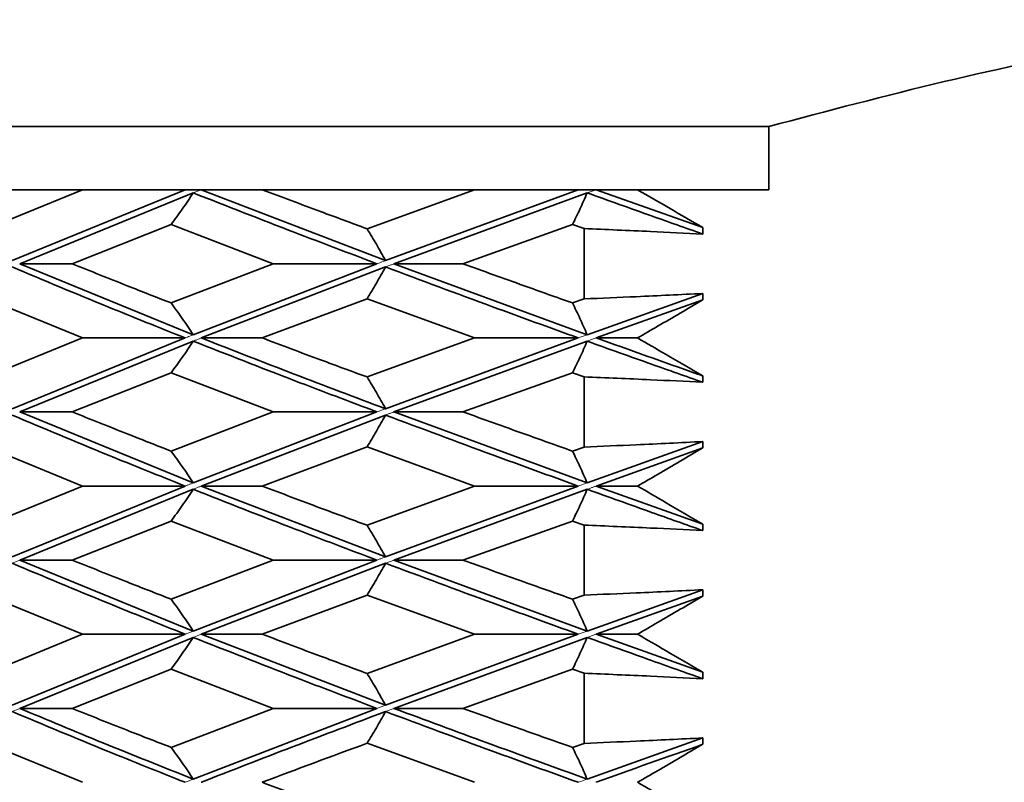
# Model space of a CAD drawing. Header units: millimetres. Extents: x 0 to 1118, y 0 to 864.
# Tile 68 of 200: x 484.42 to 487.53, y 380.85 to 383.26. Entities that reach past the tile are written whole.
import ezdxf

# ---------------------------------------------------------------- set-up
doc = ezdxf.new("R2010")
doc.units = ezdxf.units.MM

msp = doc.modelspace()

# ---------------------------------------------------------------- linework, layer by layer
at = {"color": 7, "linetype": 'Continuous', "lineweight": 35}
for p, q in [((486.7894, 382.9261), (482.8444, 382.9261)), ((486.7894, 382.9261), (486.7894, 382.7261)), ((484.6189, 382.7261), (484.0241, 382.7261)), ((484.6189, 382.7261), (484.3156, 382.6025)), ((484.9432, 382.7261), (484.3962, 382.502)), ((484.9687, 382.716), (484.4201, 382.4918)), ((484.9432, 382.7261), (484.6189, 382.7261)), ((484.9942, 382.7261), (484.9432, 382.7261)), ((484.9942, 382.7261), (485.5768, 382.502)), ((485.187, 382.7261), (484.9942, 382.7261)), ((485.8584, 382.7261), (485.187, 382.7261)), ((485.8584, 382.7261), (485.5185, 382.6025)), ((486.1866, 382.7261), (485.5768, 382.502)), ((486.2146, 382.716), (485.6037, 382.4918)), ((486.1866, 382.7261), (485.8584, 382.7261)), ((486.2427, 382.7261), (486.1866, 382.7261)), ((486.2427, 382.7261), (486.5802, 382.606)), ((486.374, 382.7261), (486.2427, 382.7261)), ((486.7894, 382.7261), (486.374, 382.7261)), ((484.8989, 382.6158), (484.5859, 382.4918)), ((484.8989, 382.6158), (485.2221, 382.4918)), ((486.1684, 382.6158), (485.8217, 382.4918)), ((486.1684, 382.6158), (486.2047, 382.6029)), ((486.2047, 382.6029), (486.2047, 382.3806)), ((486.5802, 382.606), (486.5802, 382.5858)), ((484.4201, 382.4918), (484.5859, 382.4918)), ((484.4201, 382.4918), (484.9687, 382.2672)), ((485.2221, 382.4918), (484.8989, 382.3677)), ((485.5499, 382.4918), (484.9687, 382.2672)), ((485.5499, 382.4918), (485.2221, 382.4918)), ((485.6037, 382.4918), (485.8217, 382.4918)), ((485.6037, 382.4918), (486.2146, 382.2672)), ((485.5768, 382.4817), (484.9942, 382.2571)), ((486.5802, 382.3978), (486.2146, 382.2672)), ((486.5802, 382.3978), (486.5802, 382.3775)), ((484.3156, 382.381), (484.6189, 382.2571)), ((485.5185, 382.381), (485.187, 382.2571)), ((485.5185, 382.381), (485.8584, 382.2571)), ((486.2047, 382.3806), (486.1684, 382.3677)), ((486.5802, 382.3775), (486.2427, 382.2571)), ((484.6189, 382.2571), (484.3156, 382.1336)), ((484.9432, 382.2571), (484.3962, 382.0333)), ((484.9687, 382.247), (484.4201, 382.0232)), ((484.9432, 382.2571), (484.6189, 382.2571)), ((484.9942, 382.2571), (485.187, 382.2571)), ((485.8584, 382.2571), (485.5185, 382.1336)), ((486.1866, 382.2571), (485.5768, 382.0333)), ((486.2146, 382.247), (485.6037, 382.0232)), ((486.1866, 382.2571), (485.8584, 382.2571)), ((486.2427, 382.2571), (486.374, 382.2571)), ((484.8989, 382.1468), (484.5859, 382.0232)), ((484.8989, 382.1468), (485.2221, 382.0232)), ((486.1684, 382.1468), (485.8217, 382.0232)), ((486.1684, 382.1468), (486.2047, 382.134)), ((486.2047, 382.134), (486.2047, 381.9121)), ((486.5802, 382.1371), (486.5802, 382.1169)), ((484.4201, 382.0232), (484.5859, 382.0232)), ((484.4201, 382.0232), (484.9687, 381.7985)), ((485.2221, 382.0232), (484.8989, 381.8992)), ((485.5499, 382.0232), (484.9687, 381.7985)), ((485.5499, 382.0232), (485.2221, 382.0232)), ((485.6037, 382.0232), (485.8217, 382.0232)), ((485.6037, 382.0232), (486.2146, 381.7985)), ((485.5768, 382.0131), (484.9942, 381.7884)), ((486.5802, 381.9293), (486.2146, 381.7985)), ((486.5802, 381.9293), (486.5802, 381.909)), ((484.3156, 381.9125), (484.6189, 381.7884)), ((485.5185, 381.9125), (485.187, 381.7884)), ((485.5185, 381.9125), (485.8584, 381.7884)), ((486.2047, 381.9121), (486.1684, 381.8992)), ((486.5802, 381.909), (486.2427, 381.7884)), ((484.6189, 381.7884), (484.3156, 381.6645)), ((484.9432, 381.7884), (484.3962, 381.5643)), ((484.9687, 381.7783), (484.4201, 381.5543)), ((484.9432, 381.7884), (484.6189, 381.7884)), ((484.9942, 381.7884), (485.187, 381.7884)), ((484.9942, 381.7884), (485.5768, 381.5643)), ((485.8584, 381.7884), (485.5185, 381.6645)), ((486.1866, 381.7884), (485.5768, 381.5643)), ((486.2146, 381.7783), (485.6037, 381.5543)), ((486.1866, 381.7884), (485.8584, 381.7884)), ((486.2427, 381.7884), (486.374, 381.7884)), ((486.2427, 381.7884), (486.5802, 381.668)), ((484.8989, 381.6777), (484.5859, 381.5543)), ((484.8989, 381.6777), (485.2221, 381.5543)), ((486.1684, 381.6777), (485.8217, 381.5543)), ((486.1684, 381.6777), (486.2047, 381.6649)), ((486.2047, 381.6649), (486.2047, 381.4435)), ((486.5802, 381.668), (486.5802, 381.6478)), ((484.4201, 381.5543), (484.5859, 381.5543)), ((484.4201, 381.5543), (484.9687, 381.33)), ((485.2221, 381.5543), (484.8989, 381.4307)), ((485.5499, 381.5543), (484.9687, 381.33)), ((485.5499, 381.5543), (485.2221, 381.5543)), ((485.6037, 381.5543), (485.8217, 381.5543)), ((485.6037, 381.5543), (486.2146, 381.33)), ((485.5768, 381.5442), (484.9942, 381.3199)), ((484.3156, 381.4439), (484.6189, 381.3199)), ((485.5185, 381.4439), (485.187, 381.3199)), ((485.5185, 381.4439), (485.8584, 381.3199)), ((486.2047, 381.4435), (486.1684, 381.4307)), ((486.5802, 381.4606), (486.2146, 381.33)), ((486.5802, 381.4404), (486.2427, 381.3199)), ((486.5802, 381.4606), (486.5802, 381.4404)), ((484.6189, 381.3199), (484.3156, 381.1958)), ((484.9432, 381.3199), (484.3962, 381.0953)), ((484.9687, 381.3098), (484.4201, 381.0852)), ((484.9432, 381.3199), (484.6189, 381.3199)), ((484.9942, 381.3199), (485.187, 381.3199)), ((484.9942, 381.3199), (485.5768, 381.0953)), ((485.8584, 381.3199), (485.5185, 381.1958)), ((486.1866, 381.3199), (485.5768, 381.0953)), ((486.2146, 381.3098), (485.6037, 381.0852)), ((486.1866, 381.3199), (485.8584, 381.3199)), ((486.2427, 381.3199), (486.5802, 381.1993)), ((486.2427, 381.3199), (486.374, 381.3199)), ((484.8989, 381.2091), (484.5859, 381.0852)), ((484.8989, 381.2091), (485.2221, 381.0852)), ((486.1684, 381.2091), (485.8217, 381.0852)), ((486.1684, 381.2091), (486.2047, 381.1962)), ((486.2047, 381.1962), (486.2047, 380.9746)), ((486.5802, 381.1993), (486.5802, 381.1791)), ((484.4201, 381.0852), (484.5859, 381.0852)), ((485.2221, 381.0852), (484.8989, 380.9618)), ((485.5499, 381.0852), (484.9687, 380.8615)), ((485.5499, 381.0852), (485.2221, 381.0852)), ((485.6037, 381.0852), (485.8217, 381.0852)), ((484.3156, 380.975), (484.6189, 380.8513)), ((485.5185, 380.975), (485.8584, 380.8513)), ((486.2047, 380.9746), (486.1684, 380.9618)), ((486.5802, 380.9916), (486.2146, 380.8615)), ((486.5802, 380.9916), (486.5802, 380.9715))]:
    msp.add_line(p, q, dxfattribs=at)
at = {"color": 7, "linetype": 'Continuous', "lineweight": 18}
for p, q in [((484.9942, 382.7261), (484.9687, 382.716)), ((486.2427, 382.7261), (486.2146, 382.716)), ((486.2146, 382.2672), (486.1866, 382.2571)), ((486.2146, 381.7985), (486.1866, 381.7884)), ((484.4201, 381.5543), (484.3962, 381.5442)), ((484.9687, 381.33), (484.9432, 381.3199)), ((484.9942, 381.3199), (484.9687, 381.3098)), ((486.2146, 381.33), (486.1866, 381.3199)), ((485.5768, 381.0953), (485.5499, 381.0852)), ((484.4201, 381.0852), (484.3962, 381.0751)), ((485.6037, 381.0852), (485.5768, 381.0751))]:
    msp.add_line(p, q, dxfattribs=at)
at = {"color": 7, "linetype": 'Continuous', "lineweight": 35}
for points, knots in [([(491.055, 382.9261), (490.724, 383.0151), (490.0557, 383.1947), (488.9924, 383.2858), (487.8871, 383.2168), (487.1584, 383.0238), (486.7894, 382.9261)], [0, 0, 0, 0, 0.237077, 0.47874, 0.736046, 1, 1, 1, 1]), ([(484.8989, 382.6158), (484.9107, 382.632), (484.9284, 382.6563), (484.9516, 382.6901), (484.963, 382.7074), (484.9687, 382.716)], [0, 0, 0, 0, 0.499762, 0.749849, 1, 1, 1, 1]), ([(484.9687, 382.716), (485.0751, 382.6743), (485.2653, 382.5997), (485.4629, 382.5248), (485.5499, 382.4918)], [0, 0, 0, 0, 0.559517, 1, 1, 1, 1]), ([(485.187, 382.7261), (485.2483, 382.7031), (485.3577, 382.662), (485.4693, 382.6207), (485.5185, 382.6025)], [0, 0, 0, 0, 0.559638, 1, 1, 1, 1]), ([(486.1684, 382.6158), (486.1762, 382.632), (486.1879, 382.6563), (486.2033, 382.6901), (486.2108, 382.7074), (486.2146, 382.716)], [0, 0, 0, 0, 0.499762, 0.749849, 1, 1, 1, 1]), ([(486.2146, 382.716), (486.2824, 382.6918), (486.4034, 382.6484), (486.5261, 382.605), (486.5802, 382.5858)], [0, 0, 0, 0, 0.5596389, 1, 1, 1, 1]), ([(486.374, 382.7261), (486.4084, 382.7062), (486.4772, 382.6663), (486.5458, 382.6261), (486.5802, 382.606)], [0, 0, 0, 0, 0.499997, 1, 1, 1, 1]), ([(485.5185, 382.6025), (485.5284, 382.5863), (485.5432, 382.5619), (485.5625, 382.528), (485.572, 382.5107), (485.5768, 382.502)], [0, 0, 0, 0, 0.499738, 0.749834, 1, 1, 1, 1]), ([(486.5802, 382.5858), (486.5251, 382.5886), (486.4351, 382.593), (486.3099, 382.5986), (486.2398, 382.6015), (486.2047, 382.6029)], [0, 0, 0, 0, 0.439826, 0.719912, 1, 1, 1, 1]), ([(484.5859, 382.4918), (484.6436, 382.4687), (484.7467, 382.4273), (484.8524, 382.3859), (484.8989, 382.3677)], [0, 0, 0, 0, 0.560014, 1, 1, 1, 1]), ([(485.8217, 382.4918), (485.8859, 382.4687), (486.0006, 382.4273), (486.1171, 382.3859), (486.1684, 382.3677)], [0, 0, 0, 0, 0.560014, 1, 1, 1, 1]), ([(484.3962, 382.4817), (484.496, 382.4397), (484.6741, 382.3648), (484.861, 382.29), (484.9432, 382.2571)], [0, 0, 0, 0, 0.560203, 1, 1, 1, 1]), ([(485.5185, 382.381), (485.5284, 382.3973), (485.5432, 382.4217), (485.5625, 382.4556), (485.572, 382.473), (485.5768, 382.4817)], [0, 0, 0, 0, 0.499745, 0.749839, 1, 1, 1, 1]), ([(485.5768, 382.4817), (485.689, 382.4397), (485.8893, 382.3648), (486.0958, 382.29), (486.1866, 382.2571)], [0, 0, 0, 0, 0.560203, 1, 1, 1, 1]), ([(486.2047, 382.3806), (486.2598, 382.3829), (486.3499, 382.3867), (486.475, 382.3925), (486.5451, 382.396), (486.5802, 382.3978)], [0, 0, 0, 0, 0.439824, 0.71991, 1, 1, 1, 1]), ([(484.8989, 382.3677), (484.9107, 382.3515), (484.9285, 382.3271), (484.9516, 382.2932), (484.963, 382.2759), (484.9687, 382.2672)], [0, 0, 0, 0, 0.499754, 0.749844, 1, 1, 1, 1]), ([(486.1684, 382.3677), (486.1762, 382.3515), (486.1879, 382.3271), (486.2033, 382.2932), (486.2108, 382.2759), (486.2146, 382.2672)], [0, 0, 0, 0, 0.499754, 0.749844, 1, 1, 1, 1]), ([(486.5802, 382.3775), (486.5326, 382.3496), (486.464, 382.3093), (486.3952, 382.2694), (486.374, 382.2571)], [0, 0, 0, 0, 0.692402, 1, 1, 1, 1]), ([(484.8989, 382.1468), (484.9107, 382.1629), (484.9285, 382.1872), (484.9516, 382.221), (484.963, 382.2383), (484.9687, 382.247)], [0, 0, 0, 0, 0.499731, 0.74983, 1, 1, 1, 1]), ([(484.9687, 382.247), (485.0751, 382.2052), (485.2653, 382.1307), (485.4629, 382.0561), (485.5499, 382.0232)], [0, 0, 0, 0, 0.559777, 1, 1, 1, 1]), ([(484.9942, 382.2571), (485.0915, 382.219), (485.282, 382.1444), (485.48, 382.0698), (485.5768, 382.0333)], [0, 0, 0, 0, 0.510909, 1, 1, 1, 1]), ([(485.187, 382.2571), (485.2483, 382.234), (485.3577, 382.1927), (485.4694, 382.1517), (485.5185, 382.1336)], [0, 0, 0, 0, 0.560356, 1, 1, 1, 1]), ([(486.1684, 382.1468), (486.1762, 382.1629), (486.188, 382.1872), (486.2033, 382.221), (486.2108, 382.2383), (486.2146, 382.247)], [0, 0, 0, 0, 0.499731, 0.74983, 1, 1, 1, 1]), ([(486.2146, 382.247), (486.2824, 382.2226), (486.4034, 382.1792), (486.5262, 382.136), (486.5802, 382.1169)], [0, 0, 0, 0, 0.560298, 1, 1, 1, 1]), ([(486.2427, 382.2571), (486.3494, 382.2189), (486.4614, 382.1789), (486.5748, 382.139), (486.5802, 382.1371)], [0, 0, 0, 0, 0.952427, 1, 1, 1, 1]), ([(486.374, 382.2571), (486.404, 382.2396), (486.4728, 382.1997), (486.5415, 382.1596), (486.5802, 382.1371)], [0, 0, 0, 0, 0.43679, 1, 1, 1, 1]), ([(485.5185, 382.1336), (485.5284, 382.1174), (485.5432, 382.0931), (485.5625, 382.0593), (485.572, 382.042), (485.5768, 382.0333)], [0, 0, 0, 0, 0.499731, 0.74983, 1, 1, 1, 1]), ([(486.5802, 382.1169), (486.5251, 382.1197), (486.4351, 382.1241), (486.3099, 382.1297), (486.2398, 382.1325), (486.2047, 382.134)], [0, 0, 0, 0, 0.43983, 0.719914, 1, 1, 1, 1]), ([(484.5859, 382.0232), (484.6436, 382.0001), (484.7467, 381.9588), (484.8524, 381.9174), (484.8989, 381.8992)], [0, 0, 0, 0, 0.55984, 1, 1, 1, 1]), ([(485.8217, 382.0232), (485.8859, 382.0001), (486.0006, 381.9588), (486.1171, 381.9174), (486.1684, 381.8992)], [0, 0, 0, 0, 0.55984, 1, 1, 1, 1]), ([(484.3962, 382.0131), (484.4959, 381.9712), (484.674, 381.8963), (484.8609, 381.8214), (484.9432, 381.7884)], [0, 0, 0, 0, 0.559886, 1, 1, 1, 1]), ([(485.5185, 381.9125), (485.5284, 381.9288), (485.5432, 381.9532), (485.5625, 381.9871), (485.572, 382.0044), (485.5768, 382.0131)], [0, 0, 0, 0, 0.499753, 0.749844, 1, 1, 1, 1]), ([(485.5768, 382.0131), (485.6889, 381.9712), (485.8893, 381.8963), (486.0957, 381.8214), (486.1866, 381.7884)], [0, 0, 0, 0, 0.559886, 1, 1, 1, 1]), ([(486.2047, 381.9121), (486.2598, 381.9144), (486.3499, 381.9182), (486.475, 381.924), (486.5451, 381.9275), (486.5802, 381.9293)], [0, 0, 0, 0, 0.439824, 0.719911, 1, 1, 1, 1]), ([(484.8989, 381.8992), (484.9107, 381.883), (484.9285, 381.8585), (484.9516, 381.8246), (484.963, 381.8072), (484.9687, 381.7985)], [0, 0, 0, 0, 0.499746, 0.74984, 1, 1, 1, 1]), ([(486.1684, 381.8992), (486.1762, 381.883), (486.1879, 381.8585), (486.2033, 381.8246), (486.2108, 381.8072), (486.2146, 381.7985)], [0, 0, 0, 0, 0.499746, 0.74984, 1, 1, 1, 1]), ([(486.5802, 381.909), (486.5326, 381.8811), (486.464, 381.8408), (486.3952, 381.8007), (486.374, 381.7884)], [0, 0, 0, 0, 0.6921807, 1, 1, 1, 1]), ([(484.8989, 381.6777), (484.9107, 381.694), (484.9285, 381.7183), (484.9516, 381.7522), (484.963, 381.7696), (484.9687, 381.7783)], [0, 0, 0, 0, 0.499737, 0.749834, 1, 1, 1, 1]), ([(484.9687, 381.7783), (485.0752, 381.7363), (485.2653, 381.6615), (485.463, 381.587), (485.5499, 381.5543)], [0, 0, 0, 0, 0.560546, 1, 1, 1, 1]), ([(485.187, 381.7884), (485.2483, 381.7653), (485.3577, 381.7239), (485.4694, 381.6827), (485.5185, 381.6645)], [0, 0, 0, 0, 0.560216, 1, 1, 1, 1]), ([(486.1684, 381.6777), (486.1762, 381.694), (486.188, 381.7183), (486.2033, 381.7522), (486.2108, 381.7696), (486.2146, 381.7783)], [0, 0, 0, 0, 0.499737, 0.749834, 1, 1, 1, 1]), ([(486.2146, 381.7783), (486.2824, 381.7539), (486.4034, 381.7104), (486.5262, 381.6669), (486.5802, 381.6478)], [0, 0, 0, 0, 0.560252, 1, 1, 1, 1]), ([(486.374, 381.7884), (486.404, 381.7709), (486.4728, 381.7309), (486.5415, 381.6907), (486.5802, 381.668)], [0, 0, 0, 0, 0.436695, 1, 1, 1, 1]), ([(485.5185, 381.6645), (485.5283, 381.6483), (485.5432, 381.624), (485.5625, 381.5903), (485.572, 381.573), (485.5768, 381.5643)], [0, 0, 0, 0, 0.499763, 0.74985, 1, 1, 1, 1]), ([(486.5802, 381.6478), (486.5251, 381.6506), (486.4351, 381.655), (486.3099, 381.6606), (486.2398, 381.6635), (486.2047, 381.6649)], [0, 0, 0, 0, 0.439828, 0.719913, 1, 1, 1, 1]), ([(484.5859, 381.5543), (484.6436, 381.5313), (484.7467, 381.4901), (484.8524, 381.4488), (484.8989, 381.4307)], [0, 0, 0, 0, 0.559666, 1, 1, 1, 1]), ([(485.8217, 381.5543), (485.8859, 381.5313), (486.0006, 381.4901), (486.1171, 381.4488), (486.1684, 381.4307)], [0, 0, 0, 0, 0.559666, 1, 1, 1, 1]), ([(484.3962, 381.5442), (484.4959, 381.5025), (484.674, 381.4278), (484.8609, 381.3529), (484.9432, 381.3199)], [0, 0, 0, 0, 0.55957, 1, 1, 1, 1]), ([(485.5185, 381.4439), (485.5283, 381.4601), (485.5432, 381.4845), (485.5625, 381.5182), (485.572, 381.5356), (485.5768, 381.5442)], [0, 0, 0, 0, 0.49976, 0.749848, 1, 1, 1, 1]), ([(485.5768, 381.5442), (485.6889, 381.5025), (485.8893, 381.4278), (486.0957, 381.3529), (486.1866, 381.3199)], [0, 0, 0, 0, 0.55957, 1, 1, 1, 1]), ([(484.8989, 381.4307), (484.9107, 381.4144), (484.9285, 381.39), (484.9516, 381.3561), (484.963, 381.3387), (484.9687, 381.33)], [0, 0, 0, 0, 0.499739, 0.749835, 1, 1, 1, 1]), ([(486.1684, 381.4307), (486.1762, 381.4144), (486.188, 381.39), (486.2033, 381.3561), (486.2108, 381.3387), (486.2146, 381.33)], [0, 0, 0, 0, 0.499739, 0.749835, 1, 1, 1, 1]), ([(486.2047, 381.4435), (486.2598, 381.4458), (486.3499, 381.4495), (486.475, 381.4553), (486.5451, 381.4589), (486.5802, 381.4606)], [0, 0, 0, 0, 0.439826, 0.719912, 1, 1, 1, 1]), ([(486.5802, 381.4404), (486.5326, 381.4125), (486.4639, 381.3723), (486.3952, 381.3322), (486.374, 381.3199)], [0, 0, 0, 0, 0.6923214, 1, 1, 1, 1]), ([(484.8989, 381.2091), (484.9107, 381.2254), (484.9285, 381.2498), (484.9516, 381.2837), (484.963, 381.3011), (484.9687, 381.3098)], [0, 0, 0, 0, 0.499744, 0.749838, 1, 1, 1, 1]), ([(484.9687, 381.3098), (485.0752, 381.2678), (485.2653, 381.1928), (485.463, 381.1181), (485.5499, 381.0852)], [0, 0, 0, 0, 0.560255, 1, 1, 1, 1]), ([(485.187, 381.3199), (485.2483, 381.2967), (485.3577, 381.2554), (485.4694, 381.214), (485.5185, 381.1958)], [0, 0, 0, 0, 0.5600425, 1, 1, 1, 1]), ([(486.1684, 381.2091), (486.1762, 381.2254), (486.188, 381.2498), (486.2033, 381.2837), (486.2108, 381.3011), (486.2146, 381.3098)], [0, 0, 0, 0, 0.499744, 0.749838, 1, 1, 1, 1]), ([(486.2146, 381.3098), (486.2824, 381.2854), (486.4034, 381.2418), (486.5262, 381.1982), (486.5802, 381.1791)], [0, 0, 0, 0, 0.560068, 1, 1, 1, 1]), ([(486.374, 381.3199), (486.404, 381.3024), (486.4728, 381.2623), (486.5415, 381.222), (486.5802, 381.1993)], [0, 0, 0, 0, 0.436778, 1, 1, 1, 1]), ([(485.5185, 381.1958), (485.5284, 381.1796), (485.5432, 381.1552), (485.5625, 381.1213), (485.572, 381.104), (485.5768, 381.0953)], [0, 0, 0, 0, 0.499755, 0.749845, 1, 1, 1, 1]), ([(486.5802, 381.1791), (486.5251, 381.1818), (486.4351, 381.1863), (486.3099, 381.1919), (486.2398, 381.1948), (486.2047, 381.1962)], [0, 0, 0, 0, 0.4398252, 0.7199114, 1, 1, 1, 1]), ([(484.3962, 381.0751), (484.4959, 381.0334), (484.674, 380.9589), (484.8609, 380.8842), (484.9432, 380.8513)], [0, 0, 0, 0, 0.559638, 1, 1, 1, 1]), ([(484.4201, 381.0852), (484.5071, 381.0489), (484.6856, 380.9744), (484.8728, 380.8997), (484.9687, 380.8615)], [0, 0, 0, 0, 0.487665, 1, 1, 1, 1]), ([(484.5859, 381.0852), (484.6436, 381.0621), (484.7467, 381.0209), (484.8524, 380.9798), (484.8989, 380.9618)], [0, 0, 0, 0, 0.560263, 1, 1, 1, 1]), ([(485.5768, 381.0751), (485.3801, 381.0006), (485.1833, 380.9261), (484.9943, 380.8514), (484.9942, 380.8513)], [0, 0, 0, 0, 0.999412, 1, 1, 1, 1]), ([(485.5185, 380.975), (485.5284, 380.9911), (485.5432, 381.0154), (485.5625, 381.0491), (485.572, 381.0664), (485.5768, 381.0751)], [0, 0, 0, 0, 0.499737, 0.749833, 1, 1, 1, 1]), ([(485.5768, 381.0751), (485.6889, 381.0334), (485.8893, 380.9589), (486.0957, 380.8842), (486.1866, 380.8513)], [0, 0, 0, 0, 0.559638, 1, 1, 1, 1]), ([(485.6037, 381.0852), (485.7015, 381.0489), (485.9021, 380.9744), (486.1087, 380.8997), (486.2146, 380.8615)], [0, 0, 0, 0, 0.487665, 1, 1, 1, 1]), ([(485.8217, 381.0852), (485.8859, 381.0621), (486.0006, 381.0209), (486.1171, 380.9798), (486.1684, 380.9618)], [0, 0, 0, 0, 0.560263, 1, 1, 1, 1]), ([(485.5185, 380.975), (485.4073, 380.9338), (485.2961, 380.8927), (485.1871, 380.8514), (485.187, 380.8513)], [0, 0, 0, 0, 0.9989357, 1, 1, 1, 1]), ([(486.2047, 380.9746), (486.2598, 380.9769), (486.3499, 380.9806), (486.475, 380.9864), (486.5451, 380.9899), (486.5802, 380.9916)], [0, 0, 0, 0, 0.43983, 0.719913, 1, 1, 1, 1]), ([(486.5802, 380.9715), (486.4673, 380.9315), (486.3543, 380.8915), (486.2428, 380.8514), (486.2427, 380.8513)], [0, 0, 0, 0, 0.998905, 1, 1, 1, 1]), ([(486.5802, 380.9715), (486.5326, 380.9437), (486.4639, 380.9036), (486.3951, 380.8636), (486.374, 380.8513)], [0, 0, 0, 0, 0.692823, 1, 1, 1, 1]), ([(484.8989, 380.9618), (484.9107, 380.9456), (484.9285, 380.9213), (484.9516, 380.8875), (484.963, 380.8701), (484.9687, 380.8615)], [0, 0, 0, 0, 0.499732, 0.749831, 1, 1, 1, 1]), ([(486.1684, 380.9618), (486.1762, 380.9456), (486.188, 380.9213), (486.2033, 380.8875), (486.2108, 380.8701), (486.2146, 380.8615)], [0, 0, 0, 0, 0.499732, 0.749831, 1, 1, 1, 1]), ([(485.187, 380.8513), (485.2483, 380.8282), (485.3577, 380.7869), (485.4693, 380.7455), (485.5185, 380.7273)], [0, 0, 0, 0, 0.559869, 1, 1, 1, 1]), ([(486.374, 380.8513), (486.4041, 380.8338), (486.4729, 380.7938), (486.5415, 380.7535), (486.5802, 380.7308)], [0, 0, 0, 0, 0.437039, 1, 1, 1, 1])]:
    msp.add_open_spline(points, degree=3, knots=knots, dxfattribs=at)
at = {"color": 7, "linetype": 'Continuous', "lineweight": 18}
for points, knots in [([(485.5768, 382.502), (485.5742, 382.501), (485.569, 382.499), (485.5601, 382.4957), (485.5537, 382.4933), (485.5499, 382.4918)], [0, 0, 0, 0, 0.287973, 0.5759465, 1, 1, 1, 1]), ([(485.5768, 382.4817), (485.5795, 382.4827), (485.5851, 382.4848), (485.594, 382.4882), (485.6003, 382.4905), (485.6037, 382.4918)], [0, 0, 0, 0, 0.3083992, 0.6167989, 1, 1, 1, 1]), ([(484.9687, 382.2672), (484.965, 382.2657), (484.959, 382.2633), (484.9505, 382.2599), (484.9456, 382.258), (484.9432, 382.2571)], [0, 0, 0, 0, 0.429207, 0.714604, 1, 1, 1, 1]), ([(484.9687, 382.247), (484.9709, 382.2479), (484.9763, 382.25), (484.9848, 382.2534), (484.9911, 382.2558), (484.9942, 382.2571)], [0, 0, 0, 0, 0.265873, 0.6329361, 1, 1, 1, 1]), ([(486.2146, 382.247), (486.2163, 382.2476), (486.2218, 382.2495), (486.2312, 382.2529), (486.2389, 382.2557), (486.2427, 382.2571)], [0, 0, 0, 0, 0.1798012, 0.5899, 1, 1, 1, 1]), ([(485.5768, 382.0333), (485.5727, 382.0318), (485.5661, 382.0293), (485.5572, 382.026), (485.5523, 382.0241), (485.5499, 382.0232)], [0, 0, 0, 0, 0.458262, 0.729131, 1, 1, 1, 1]), ([(485.5768, 382.0131), (485.5799, 382.0143), (485.5862, 382.0167), (485.5952, 382.02), (485.601, 382.0222), (485.6037, 382.0232)], [0, 0, 0, 0, 0.351086, 0.702172, 1, 1, 1, 1]), ([(484.9687, 381.7985), (484.9658, 381.7974), (484.9602, 381.7952), (484.9517, 381.7918), (484.946, 381.7895), (484.9432, 381.7884)], [0, 0, 0, 0, 0.333367, 0.666683, 1, 1, 1, 1]), ([(484.9687, 381.7783), (484.9708, 381.7791), (484.9762, 381.7813), (484.9847, 381.7846), (484.991, 381.7872), (484.9942, 381.7884)], [0, 0, 0, 0, 0.253813, 0.626906, 1, 1, 1, 1]), ([(486.2146, 381.7783), (486.218, 381.7795), (486.2244, 381.7818), (486.2337, 381.7852), (486.2397, 381.7873), (486.2427, 381.7884)], [0, 0, 0, 0, 0.361557, 0.680778, 1, 1, 1, 1]), ([(485.5768, 381.5643), (485.5741, 381.5633), (485.5683, 381.5612), (485.5593, 381.5578), (485.553, 381.5555), (485.5499, 381.5543)], [0, 0, 0, 0, 0.298098, 0.649049, 1, 1, 1, 1]), ([(485.5768, 381.5442), (485.5806, 381.5456), (485.587, 381.548), (485.596, 381.5514), (485.6011, 381.5533), (485.6037, 381.5543)], [0, 0, 0, 0, 0.427389, 0.713694, 1, 1, 1, 1]), ([(486.2146, 381.3098), (486.2185, 381.3112), (486.2252, 381.3136), (486.2345, 381.317), (486.24, 381.3189), (486.2427, 381.3199)], [0, 0, 0, 0, 0.419779, 0.709889, 1, 1, 1, 1]), ([(484.9687, 380.8615), (484.9603, 380.8581), (484.9518, 380.8548), (484.9433, 380.8514), (484.9432, 380.8513)], [0, 0, 0, 0, 0.9869688, 1, 1, 1, 1]), ([(486.2146, 380.8615), (486.2054, 380.8581), (486.196, 380.8548), (486.1867, 380.8514), (486.1866, 380.8513)], [0, 0, 0, 0, 0.986969, 1, 1, 1, 1])]:
    msp.add_open_spline(points, degree=3, knots=knots, dxfattribs=at)

doc.saveas('drawing.dxf')
